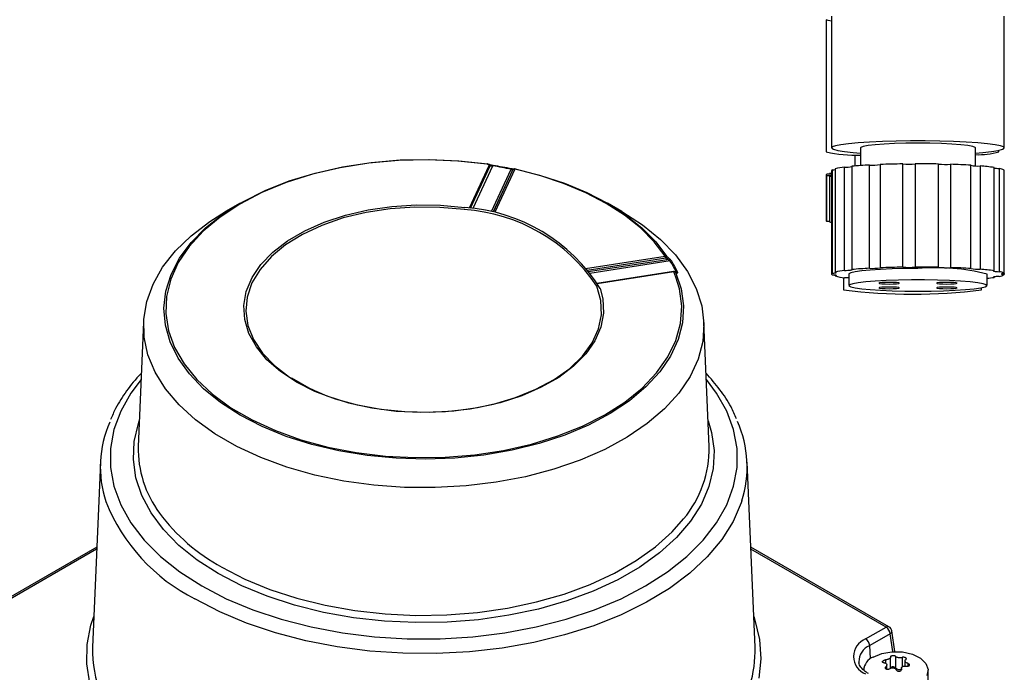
# Model space of a CAD drawing. Header units: millimetres. Extents: x 0 to 420, y -14 to 283.
# Tile 11 of 40: x 52 to 138, y 119 to 176. Entities that reach past the tile are written whole.
import ezdxf

# ---------------------------------------------------------------- set-up
doc = ezdxf.new("R2010")
doc.units = ezdxf.units.MM

msp = doc.modelspace()

# ---------------------------------------------------------------- linework, layer by layer
at = {"color": 7, "linetype": 'Continuous'}
for p, q in [((123.014, 176.337), (123.014, 164.889)), ((138.014, 164.889), (138.014, 176.337)), ((122.544, 176.017), (122.544, 164.545)), ((122.551, 176.002), (122.544, 176.017)), ((122.712, 175.941), (122.551, 176.002)), ((123.014, 175.891), (122.712, 175.941)), ((123.343, 165.067), (123.075, 164.966)), ((123.818, 165.162), (123.343, 165.067)), ((124.485, 165.25), (123.818, 165.162)), ((125.325, 165.327), (124.485, 165.25)), ((126.315, 165.392), (125.325, 165.327)), ((126.184, 165.091), (125.759, 165.014)), ((126.799, 165.16), (126.184, 165.091)), ((127.425, 165.442), (126.315, 165.392)), ((127.576, 165.216), (126.799, 165.16)), ((128.625, 165.476), (127.425, 165.442)), ((128.481, 165.259), (127.576, 165.216)), ((129.475, 165.285), (128.481, 165.259)), ((129.878, 165.494), (128.625, 165.476)), ((130.515, 165.294), (129.475, 165.285)), ((131.151, 165.494), (129.878, 165.494)), ((131.554, 165.285), (130.515, 165.294)), ((132.404, 165.476), (131.151, 165.494)), ((132.548, 165.259), (131.554, 165.285)), ((133.604, 165.442), (132.404, 165.476)), ((133.453, 165.216), (132.548, 165.259)), ((134.23, 165.16), (133.453, 165.216)), ((134.714, 165.392), (133.604, 165.442)), ((134.845, 165.091), (134.23, 165.16)), ((135.704, 165.327), (134.714, 165.392)), ((135.27, 165.014), (134.845, 165.091)), ((136.544, 165.25), (135.704, 165.327)), ((137.211, 165.162), (136.544, 165.25)), ((137.686, 165.067), (137.211, 165.162)), ((137.954, 164.966), (137.686, 165.067)), ((123.075, 164.966), (123.021, 164.864)), ((123.021, 164.864), (123.183, 164.761)), ((123.183, 164.761), (123.555, 164.663)), ((123.555, 164.663), (124.128, 164.571)), ((124.128, 164.571), (124.884, 164.489)), ((124.884, 164.489), (125.514, 164.437)), ((125.044, 164.275), (125.044, 163.311)), ((125.542, 164.932), (125.514, 164.889)), ((125.514, 164.889), (125.514, 163.348)), ((125.759, 165.014), (125.542, 164.932)), ((135.487, 164.932), (135.27, 165.014)), ((135.514, 164.889), (135.487, 164.932)), ((135.514, 163.323), (135.514, 164.889)), ((135.514, 164.437), (136.145, 164.489)), ((136.145, 164.489), (136.901, 164.571)), ((136.901, 164.571), (137.474, 164.663)), ((137.474, 164.663), (137.846, 164.761)), ((137.544, 164.545), (137.544, 164.678)), ((137.846, 164.761), (138.008, 164.864)), ((138.008, 164.864), (137.954, 164.966)), ((82.822, 163.562), (80.323, 163.159)), ((80.547, 163.241), (83.014, 163.621)), ((85.384, 163.795), (82.822, 163.562)), ((83.014, 163.621), (85.54, 163.837)), ((87.976, 163.855), (85.384, 163.795)), ((85.54, 163.837), (88.092, 163.888)), ((90.563, 163.743), (87.976, 163.855)), ((88.092, 163.888), (90.638, 163.771)), ((93.11, 163.458), (90.563, 163.743)), ((90.638, 163.771), (93.145, 163.49)), ((91.577, 159.687), (93.277, 163.351)), ((93.115, 163.469), (93.11, 163.458)), ((93.12, 163.477), (93.115, 163.469)), ((93.124, 163.484), (93.12, 163.477)), ((93.129, 163.489), (93.124, 163.484)), ((93.133, 163.492), (93.129, 163.489)), ((93.137, 163.493), (93.133, 163.492)), ((93.139, 163.493), (93.137, 163.493)), ((93.359, 163.317), (93.277, 163.351)), ((93.594, 163.347), (93.589, 163.34)), ((93.599, 163.351), (93.594, 163.347)), ((93.603, 163.354), (93.599, 163.351)), ((93.608, 163.356), (93.603, 163.354)), ((93.612, 163.355), (93.608, 163.356)), ((93.616, 163.352), (93.612, 163.355)), ((126.306, 154.427), (126.306, 163.398)), ((127.243, 163.442), (127.243, 154.471)), ((129.195, 154.522), (129.195, 163.493)), ((130.271, 163.502), (130.271, 154.532)), ((132.312, 154.514), (132.312, 163.485)), ((133.341, 163.458), (133.341, 154.487)), ((135.118, 154.404), (135.118, 163.375)), ((77.922, 162.593), (75.65, 161.87)), ((75.913, 162.012), (78.17, 162.702)), ((80.323, 163.159), (77.922, 162.593)), ((78.17, 162.702), (80.547, 163.241)), ((91.658, 159.652), (93.359, 163.317)), ((91.878, 159.657), (93.578, 163.321)), ((93.488, 159.365), (95.189, 163.029)), ((93.584, 163.331), (93.578, 163.321)), ((93.589, 163.34), (93.584, 163.331)), ((95.297, 162.956), (93.616, 159.336)), ((93.636, 159.331), (95.325, 162.97)), ((95.492, 163.026), (93.763, 159.301)), ((95.325, 162.97), (95.297, 162.956)), ((95.492, 163.026), (95.499, 163.036)), ((97.672, 162.474), (95.492, 163.026)), ((95.499, 163.036), (95.506, 163.044)), ((95.506, 163.044), (95.513, 163.05)), ((95.513, 163.05), (95.519, 163.055)), ((95.519, 163.055), (95.526, 163.058)), ((95.526, 163.058), (95.531, 163.059)), ((95.531, 163.059), (95.535, 163.058)), ((95.535, 163.058), (95.537, 163.057)), ((95.537, 163.057), (95.542, 163.055)), ((95.542, 163.055), (97.736, 162.499)), ((97.736, 162.499), (99.816, 161.812)), ((122.544, 162.547), (122.548, 162.559)), ((122.544, 162.547), (122.544, 158.552)), ((122.548, 162.535), (122.544, 162.547)), ((122.548, 162.559), (122.561, 162.572)), ((122.561, 162.522), (122.548, 162.535)), ((122.561, 162.572), (122.583, 162.584)), ((122.583, 162.51), (122.561, 162.522)), ((122.583, 162.584), (122.614, 162.596)), ((122.614, 162.498), (122.583, 162.51)), ((122.734, 162.601), (122.614, 162.596)), ((122.614, 158.502), (122.614, 162.498)), ((122.614, 162.498), (122.734, 162.493)), ((122.832, 162.606), (122.734, 162.601)), ((122.734, 162.493), (122.832, 162.488)), ((122.906, 162.613), (122.832, 162.606)), ((122.832, 162.488), (122.906, 162.481)), ((122.839, 162.607), (122.839, 162.647)), ((122.839, 162.647), (122.911, 162.641)), ((122.952, 162.62), (122.906, 162.613)), ((122.911, 162.641), (122.955, 162.634)), ((122.969, 162.627), (122.952, 162.62)), ((122.955, 162.634), (122.969, 162.627)), ((123.014, 162.896), (123.014, 153.925)), ((123.085, 154.008), (123.085, 162.979)), ((123.31, 163.064), (123.31, 154.094)), ((124.145, 154.246), (124.145, 163.216)), ((124.781, 163.287), (124.781, 154.316)), ((135.922, 163.316), (135.922, 154.346)), ((137.128, 154.211), (137.128, 163.182)), ((137.568, 163.102), (137.568, 154.131)), ((137.995, 153.969), (137.995, 162.94)), ((75.65, 161.87), (73.538, 161)), ((73.806, 161.179), (75.913, 162.012)), ((99.739, 161.791), (97.672, 162.474)), ((101.668, 160.986), (99.739, 161.791)), ((99.816, 161.812), (101.757, 161.002)), ((122.911, 162.453), (122.839, 162.447)), ((122.839, 162.447), (122.839, 158.451)), ((122.906, 162.481), (122.952, 162.474)), ((122.955, 162.46), (122.911, 162.453)), ((122.952, 162.474), (122.969, 162.467)), ((122.969, 162.467), (122.955, 162.46)), ((73.538, 161), (71.614, 159.996)), ((71.876, 160.213), (73.806, 161.179)), ((103.439, 160.067), (101.668, 160.986)), ((101.757, 161.002), (103.539, 160.077)), ((71.614, 159.996), (69.904, 158.87)), ((70.147, 159.128), (71.876, 160.213)), ((71.633, 160.075), (70.372, 159.347)), ((84.818, 159.796), (86.931, 159.931)), ((86.931, 159.931), (89.056, 159.899)), ((105.03, 159.045), (103.439, 160.067)), ((103.539, 160.077), (105.14, 159.048)), ((104.802, 159.347), (103.541, 160.075)), ((68.642, 157.937), (70.147, 159.128)), ((69.013, 158.494), (70.372, 159.347)), ((82.594, 159.279), (80.604, 158.795)), ((80.783, 159.039), (82.756, 159.497)), ((84.681, 159.598), (82.594, 159.279)), ((82.756, 159.497), (84.818, 159.796)), ((86.824, 159.746), (84.681, 159.598)), ((88.983, 159.721), (86.824, 159.746)), ((91.115, 159.522), (88.983, 159.721)), ((89.056, 159.899), (91.154, 159.701)), ((104.799, 159.349), (106.588, 158.195)), ((67.395, 157.26), (69.013, 158.494)), ((69.904, 158.87), (68.431, 157.637)), ((77.25, 157.684), (78.937, 158.431)), ((80.604, 158.795), (78.751, 158.155)), ((78.937, 158.431), (80.783, 159.039)), ((106.425, 157.931), (105.03, 159.045)), ((105.14, 159.048), (106.544, 157.927)), ((122.548, 158.539), (122.544, 158.552)), ((122.561, 158.527), (122.548, 158.539)), ((122.583, 158.515), (122.561, 158.527)), ((122.614, 158.502), (122.583, 158.515)), ((68.431, 157.637), (67.214, 156.315)), ((67.379, 156.656), (68.642, 157.937)), ((77.07, 157.373), (75.594, 156.463)), ((75.755, 156.811), (77.25, 157.684)), ((78.751, 158.155), (77.07, 157.373)), ((107.608, 156.738), (106.425, 157.931)), ((106.544, 157.927), (107.734, 156.727)), ((106.588, 158.195), (108.147, 156.935)), ((66.022, 155.93), (67.395, 157.26)), ((66.375, 155.3), (67.379, 156.656)), ((74.479, 155.83), (75.755, 156.811)), ((108.565, 155.48), (107.608, 156.738)), ((107.734, 156.727), (108.697, 155.461)), ((108.147, 156.935), (109.456, 155.584)), ((64.911, 154.52), (66.022, 155.93)), ((67.214, 156.315), (66.27, 154.92)), ((73.445, 154.757), (74.479, 155.83)), ((75.594, 156.463), (74.352, 155.443)), ((66.27, 154.92), (65.612, 153.471)), ((65.644, 153.888), (66.375, 155.3)), ((74.352, 155.443), (73.369, 154.334)), ((101.652, 154.41), (108.565, 155.48)), ((108.609, 155.301), (101.789, 154.246)), ((101.873, 154.143), (108.727, 155.203)), ((108.995, 155.06), (102.004, 153.978)), ((108.727, 155.203), (108.609, 155.301)), ((108.697, 155.461), (108.814, 155.362)), ((109.456, 155.584), (110.499, 154.158)), ((64.075, 153.049), (64.911, 154.52)), ((73.369, 154.334), (72.663, 153.156)), ((72.673, 153.614), (73.445, 154.757)), ((109.283, 154.139), (102.635, 153.11)), ((109.314, 154.104), (102.658, 153.075)), ((109.493, 153.665), (109.314, 154.104)), ((109.41, 154.116), (109.5, 154.13)), ((109.533, 154.042), (109.451, 154.077)), ((109.451, 154.077), (109.939, 152.63)), ((110.499, 154.158), (111.264, 152.674)), ((123.019, 153.946), (123.014, 153.925)), ((123.032, 153.967), (123.019, 153.946)), ((123.054, 153.988), (123.032, 153.967)), ((123.085, 154.008), (123.054, 153.988)), ((123.085, 154.008), (123.204, 154.016)), ((123.204, 154.016), (123.303, 154.025)), ((123.303, 154.025), (123.377, 154.036)), ((123.382, 154.083), (123.31, 154.094)), ((123.377, 154.036), (123.423, 154.047)), ((123.425, 154.071), (123.382, 154.083)), ((123.423, 154.047), (123.439, 154.059)), ((123.439, 154.059), (123.425, 154.071)), ((124.145, 154.246), (124.291, 154.248)), ((124.291, 154.248), (124.428, 154.254)), ((124.428, 154.254), (124.549, 154.261)), ((124.521, 153.948), (124.514, 153.925)), ((124.684, 154.04), (124.521, 153.948)), ((124.549, 154.261), (124.649, 154.27)), ((124.649, 154.27), (124.725, 154.28)), ((125.057, 154.127), (124.684, 154.04)), ((124.725, 154.28), (124.773, 154.292)), ((124.773, 154.292), (124.792, 154.304)), ((124.792, 154.304), (124.781, 154.316)), ((125.627, 154.207), (125.057, 154.127)), ((126.374, 154.276), (125.627, 154.207)), ((127.271, 154.334), (126.374, 154.276)), ((128.285, 154.376), (127.271, 154.334)), ((129.379, 154.402), (128.285, 154.376)), ((130.515, 154.411), (129.379, 154.402)), ((137.086, 154.2), (137.073, 154.187)), ((137.073, 154.187), (137.091, 154.175)), ((137.128, 154.211), (137.086, 154.2)), ((137.091, 154.175), (137.138, 154.164)), ((137.138, 154.164), (137.213, 154.153)), ((137.213, 154.153), (137.312, 154.144)), ((137.312, 154.144), (137.432, 154.137)), ((137.432, 154.137), (137.568, 154.131)), ((137.78, 153.937), (137.764, 153.925)), ((137.825, 153.949), (137.78, 153.937)), ((137.897, 153.96), (137.825, 153.949)), ((137.995, 153.969), (137.897, 153.96)), ((137.995, 153.969), (137.995, 153.882)), ((65.193, 152.437), (65.644, 153.888)), ((65.612, 153.471), (65.247, 151.989)), ((72.176, 152.42), (72.673, 153.614)), ((72.663, 153.156), (72.248, 151.932)), ((109.806, 152.634), (109.493, 153.665)), ((123.014, 153.925), (123.019, 153.904)), ((123.019, 153.904), (123.032, 153.884)), ((123.032, 153.884), (123.054, 153.863)), ((123.054, 153.863), (123.085, 153.842)), ((123.204, 153.835), (123.085, 153.842)), ((123.303, 153.826), (123.204, 153.835)), ((123.377, 153.815), (123.303, 153.826)), ((123.31, 153.757), (123.31, 153.825)), ((123.31, 153.757), (123.382, 153.767)), ((123.423, 153.803), (123.377, 153.815)), ((123.382, 153.767), (123.425, 153.779)), ((123.439, 153.791), (123.423, 153.803)), ((123.425, 153.779), (123.439, 153.791)), ((124.044, 153.619), (124.044, 152.559)), ((124.514, 153.925), (124.514, 152.929)), ((124.844, 153.087), (124.576, 152.998)), ((125.318, 153.171), (124.844, 153.087)), ((125.98, 153.246), (125.318, 153.171)), ((126.806, 153.31), (125.98, 153.246)), ((127.765, 153.36), (126.806, 153.31)), ((127.183, 153.159), (127.114, 153.131)), ((127.114, 153.131), (127.183, 153.103)), ((127.378, 153.182), (127.183, 153.159)), ((127.183, 153.103), (127.378, 153.079)), ((127.67, 153.198), (127.378, 153.182)), ((128.014, 153.204), (127.67, 153.198)), ((128.824, 153.394), (127.765, 153.36)), ((128.359, 153.198), (128.014, 153.204)), ((128.651, 153.182), (128.359, 153.198)), ((128.846, 153.159), (128.651, 153.182)), ((128.651, 153.079), (128.846, 153.103)), ((129.944, 153.412), (128.824, 153.394)), ((128.914, 153.131), (128.846, 153.159)), ((128.846, 153.103), (128.914, 153.131)), ((131.085, 153.412), (129.944, 153.412)), ((132.205, 153.394), (131.085, 153.412)), ((132.183, 153.159), (132.114, 153.131)), ((132.114, 153.131), (132.183, 153.103)), ((132.378, 153.182), (132.183, 153.159)), ((132.183, 153.103), (132.378, 153.079)), ((133.264, 153.36), (132.205, 153.394)), ((132.67, 153.198), (132.378, 153.182)), ((133.014, 153.204), (132.67, 153.198)), ((133.359, 153.198), (133.014, 153.204)), ((134.223, 153.31), (133.264, 153.36)), ((133.651, 153.182), (133.359, 153.198)), ((133.846, 153.159), (133.651, 153.182)), ((133.651, 153.079), (133.846, 153.103)), ((133.914, 153.131), (133.846, 153.159)), ((133.846, 153.103), (133.914, 153.131)), ((135.049, 153.246), (134.223, 153.31)), ((135.711, 153.171), (135.049, 153.246)), ((136.185, 153.087), (135.711, 153.171)), ((136.453, 152.998), (136.185, 153.087)), ((136.514, 152.929), (136.514, 153.925)), ((137.091, 153.675), (137.073, 153.663)), ((137.073, 153.663), (137.086, 153.651)), ((137.086, 153.651), (137.128, 153.639)), ((137.138, 153.687), (137.091, 153.675)), ((137.128, 153.685), (137.128, 153.639)), ((137.213, 153.697), (137.138, 153.687)), ((137.312, 153.707), (137.213, 153.697)), ((137.432, 153.714), (137.312, 153.707)), ((137.568, 153.719), (137.432, 153.714)), ((137.764, 153.925), (137.78, 153.913)), ((137.78, 153.913), (137.825, 153.902)), ((137.825, 153.902), (137.897, 153.891)), ((137.897, 153.891), (137.995, 153.882)), ((63.525, 151.534), (64.075, 153.049)), ((65.029, 150.966), (65.193, 152.437)), ((71.965, 151.199), (72.176, 152.42)), ((102.981, 151.64), (102.636, 152.87)), ((102.918, 152.674), (103.148, 151.764)), ((110.001, 151.141), (109.806, 152.634)), ((109.939, 152.63), (110.14, 151.16)), ((111.264, 152.674), (111.742, 151.151)), ((124.576, 152.998), (124.521, 152.905)), ((124.521, 152.905), (124.684, 152.814)), ((124.684, 152.814), (125.057, 152.727)), ((125.057, 152.727), (125.627, 152.647)), ((125.627, 152.647), (126.374, 152.577)), ((126.374, 152.577), (127.271, 152.52)), ((127.183, 152.754), (127.114, 152.726)), ((127.114, 152.726), (127.183, 152.699)), ((127.378, 152.778), (127.183, 152.754)), ((127.183, 152.699), (127.378, 152.675)), ((127.271, 152.52), (128.285, 152.478)), ((127.378, 153.079), (127.67, 153.064)), ((127.67, 152.794), (127.378, 152.778)), ((127.378, 152.675), (127.67, 152.659)), ((127.67, 153.064), (128.014, 153.058)), ((128.014, 152.799), (127.67, 152.794)), ((127.67, 152.659), (128.014, 152.654)), ((128.014, 153.058), (128.359, 153.064)), ((128.359, 152.794), (128.014, 152.799)), ((128.014, 152.654), (128.359, 152.659)), ((128.285, 152.478), (129.379, 152.452)), ((128.359, 153.064), (128.651, 153.079)), ((128.651, 152.778), (128.359, 152.794)), ((128.359, 152.659), (128.651, 152.675)), ((128.846, 152.754), (128.651, 152.778)), ((128.651, 152.675), (128.846, 152.699)), ((128.914, 152.726), (128.846, 152.754)), ((128.846, 152.699), (128.914, 152.726)), ((129.379, 152.452), (130.515, 152.443)), ((130.515, 152.443), (131.65, 152.452)), ((131.65, 152.452), (132.744, 152.478)), ((132.183, 152.754), (132.114, 152.726)), ((132.114, 152.726), (132.183, 152.699)), ((132.378, 152.778), (132.183, 152.754)), ((132.183, 152.699), (132.378, 152.675)), ((132.378, 153.079), (132.67, 153.064)), ((132.67, 152.794), (132.378, 152.778)), ((132.378, 152.675), (132.67, 152.659)), ((132.67, 153.064), (133.014, 153.058)), ((133.014, 152.799), (132.67, 152.794)), ((132.67, 152.659), (133.014, 152.654)), ((132.744, 152.478), (133.758, 152.52)), ((133.014, 153.058), (133.359, 153.064)), ((133.359, 152.794), (133.014, 152.799)), ((133.014, 152.654), (133.359, 152.659)), ((133.359, 153.064), (133.651, 153.079)), ((133.651, 152.778), (133.359, 152.794)), ((133.359, 152.659), (133.651, 152.675)), ((133.846, 152.754), (133.651, 152.778)), ((133.651, 152.675), (133.846, 152.699)), ((133.758, 152.52), (134.655, 152.577)), ((133.914, 152.726), (133.846, 152.754)), ((133.846, 152.699), (133.914, 152.726)), ((134.655, 152.577), (135.402, 152.647)), ((135.402, 152.647), (135.972, 152.727)), ((135.972, 152.727), (136.345, 152.814)), ((136.044, 152.559), (136.044, 152.74)), ((136.345, 152.814), (136.508, 152.905)), ((136.508, 152.905), (136.453, 152.998)), ((63.267, 149.993), (63.525, 151.534)), ((65.247, 151.989), (65.182, 150.492)), ((72.248, 151.932), (72.133, 150.688)), ((103.025, 150.394), (102.981, 151.64)), ((103.148, 151.764), (103.203, 150.537)), ((65.155, 149.493), (65.029, 150.966)), ((72.043, 149.973), (71.965, 151.199)), ((72.133, 150.688), (72.319, 149.446)), ((103.203, 150.537), (102.97, 149.317)), ((109.896, 149.644), (110.001, 151.141)), ((110.14, 151.16), (110.053, 149.686)), ((111.742, 151.151), (111.927, 149.606)), ((63.253, 149.759), (62.791, 138.945)), ((63.304, 148.445), (63.267, 149.993)), ((65.182, 150.492), (65.417, 149)), ((72.409, 148.764), (72.043, 149.973)), ((102.768, 149.156), (103.025, 150.394)), ((110.053, 149.686), (109.678, 148.228)), ((112.384, 138.945), (111.922, 149.759)), ((65.568, 148.038), (65.155, 149.493)), ((65.417, 149), (65.949, 147.535)), ((72.319, 149.446), (72.803, 148.231)), ((102.215, 147.952), (102.768, 149.156)), ((102.97, 149.317), (102.451, 148.127)), ((109.492, 148.165), (109.896, 149.644)), ((111.927, 149.606), (111.816, 148.059)), ((63.635, 146.909), (63.304, 148.445)), ((66.263, 146.62), (65.568, 148.038)), ((73.055, 147.594), (72.409, 148.764)), ((72.803, 148.231), (73.576, 147.067)), ((101.376, 146.803), (102.215, 147.952)), ((102.451, 148.127), (101.658, 146.988)), ((108.795, 146.723), (109.492, 148.165)), ((109.678, 148.228), (109.019, 146.804)), ((111.816, 148.059), (111.411, 146.529)), ((65.949, 147.535), (66.771, 146.114)), ((73.971, 146.487), (73.055, 147.594)), ((64.258, 145.403), (63.635, 146.909)), ((67.232, 145.256), (66.263, 146.62)), ((73.576, 147.067), (74.622, 145.977)), ((75.138, 145.461), (73.971, 146.487)), ((100.268, 145.733), (101.376, 146.803)), ((101.658, 146.988), (100.605, 145.922)), ((107.814, 145.336), (108.795, 146.723)), ((109.019, 146.804), (108.086, 145.432)), ((111.411, 146.529), (110.717, 145.033)), ((65.163, 143.946), (64.258, 145.403)), ((66.771, 146.114), (67.871, 144.758)), ((74.622, 145.977), (75.921, 144.981)), ((76.536, 144.536), (75.138, 145.461)), ((98.913, 144.763), (100.268, 145.733)), ((100.605, 145.922), (99.31, 144.949)), ((108.086, 145.432), (106.89, 144.129)), ((63.04, 144.777), (62.149, 143.587)), ((68.461, 143.963), (67.232, 145.256)), ((67.871, 144.758), (69.235, 143.484)), ((75.921, 144.981), (77.448, 144.1)), ((76.096, 144.905), (77.6, 144.037)), ((78.138, 143.729), (76.536, 144.536)), ((97.337, 143.911), (98.913, 144.763)), ((99.31, 144.949), (97.799, 144.085)), ((106.562, 144.025), (107.814, 145.336)), ((110.717, 145.033), (109.742, 143.591)), ((113.025, 143.587), (112.135, 144.777)), ((66.341, 142.555), (65.163, 143.946)), ((69.935, 142.76), (68.461, 143.963)), ((77.448, 144.1), (79.173, 143.35)), ((77.6, 144.037), (78.728, 143.523)), ((79.915, 143.055), (78.138, 143.729)), ((95.571, 143.194), (97.337, 143.911)), ((97.799, 144.085), (96.099, 143.349)), ((96.447, 143.523), (97.191, 143.851)), ((105.056, 142.806), (106.562, 144.025)), ((106.89, 144.129), (105.447, 142.913)), ((62.149, 143.587), (61.268, 142.021)), ((69.235, 143.484), (70.845, 142.31)), ((79.173, 143.35), (81.062, 142.746)), ((81.833, 142.527), (79.915, 143.055)), ((93.648, 142.626), (95.571, 143.194)), ((96.099, 143.349), (94.241, 142.752)), ((105.447, 142.913), (103.775, 141.798)), ((109.742, 143.591), (108.498, 142.219)), ((113.907, 142.021), (113.025, 143.587)), ((61.268, 142.021), (60.675, 140.41)), ((67.777, 141.247), (66.341, 142.555)), ((71.636, 141.66), (69.935, 142.76)), ((70.845, 142.31), (72.68, 141.251)), ((81.062, 142.746), (83.078, 142.3)), ((83.859, 142.154), (81.833, 142.527)), ((83.078, 142.3), (85.182, 142.02)), ((85.953, 141.943), (83.859, 142.154)), ((85.182, 142.02), (87.333, 141.913)), ((87.333, 141.913), (89.489, 141.98)), ((90.193, 142.02), (88.078, 141.898)), ((89.489, 141.98), (91.608, 142.219)), ((92.26, 142.306), (90.193, 142.02)), ((91.608, 142.219), (93.648, 142.626)), ((94.241, 142.752), (92.26, 142.306)), ((103.316, 141.695), (105.056, 142.806)), ((108.498, 142.219), (107, 140.935)), ((114.5, 140.41), (113.907, 142.021)), ((62.811, 140.946), (62.885, 141.162)), ((69.453, 140.039), (67.777, 141.247)), ((73.541, 140.678), (71.636, 141.66)), ((72.68, 141.251), (74.714, 140.322)), ((88.078, 141.898), (85.953, 141.943)), ((101.365, 140.708), (103.316, 141.695)), ((103.775, 141.798), (101.896, 140.8)), ((112.289, 141.162), (112.585, 140.168)), ((60.675, 140.41), (60.377, 138.773)), ((62.442, 139.384), (62.811, 140.946)), ((75.626, 139.827), (73.541, 140.678)), ((74.714, 140.322), (76.92, 139.534)), ((99.23, 139.857), (101.365, 140.708)), ((101.896, 140.8), (99.833, 139.931)), ((107, 140.935), (105.267, 139.754)), ((114.798, 138.773), (114.5, 140.41)), ((71.35, 138.944), (69.453, 140.039)), ((77.865, 139.117), (75.626, 139.827)), ((76.92, 139.534), (79.269, 138.899)), ((96.939, 139.155), (99.23, 139.857)), ((99.833, 139.931), (97.613, 139.202)), ((105.267, 139.754), (103.319, 138.689)), ((112.585, 140.168), (112.807, 138.596)), ((60.377, 138.773), (60.377, 137.126)), ((62.368, 137.807), (62.442, 139.384)), ((73.443, 137.976), (71.35, 138.944)), ((80.228, 138.558), (77.865, 139.117)), ((79.269, 138.899), (81.73, 138.425)), ((82.685, 138.157), (80.228, 138.558)), ((92.014, 138.23), (94.523, 138.61)), ((95.265, 138.623), (92.818, 138.2)), ((94.523, 138.61), (96.939, 139.155)), ((97.613, 139.202), (95.265, 138.623)), ((103.319, 138.689), (101.18, 137.755)), ((112.807, 138.596), (112.733, 137.02)), ((114.798, 137.126), (114.798, 138.773)), ((62.59, 136.236), (62.368, 137.807)), ((75.708, 137.147), (73.443, 137.976)), ((81.73, 138.425), (84.269, 138.118)), ((85.205, 137.918), (82.685, 138.157)), ((84.269, 138.118), (86.852, 137.982)), ((87.756, 137.846), (85.205, 137.918)), ((86.852, 137.982), (89.445, 138.02)), ((90.304, 137.94), (87.756, 137.846)), ((89.445, 138.02), (92.014, 138.23)), ((92.818, 138.2), (90.304, 137.94)), ((101.18, 137.755), (98.877, 136.963)), ((59.5, 137.571), (58.813, 121.508)), ((60.377, 137.126), (60.675, 135.489)), ((78.118, 136.467), (75.708, 137.147)), ((98.877, 136.963), (96.436, 136.322)), ((112.733, 137.02), (112.364, 135.457)), ((114.5, 135.489), (114.798, 137.126)), ((116.362, 121.508), (115.675, 137.571)), ((63.105, 134.687), (62.59, 136.236)), ((80.642, 135.944), (78.118, 136.467)), ((96.436, 136.322), (93.887, 135.839)), ((60.675, 135.489), (61.268, 133.878)), ((83.25, 135.585), (80.642, 135.944)), ((85.912, 135.394), (83.25, 135.585)), ((88.593, 135.372), (85.912, 135.394)), ((91.263, 135.521), (88.593, 135.372)), ((93.887, 135.839), (91.263, 135.521)), ((112.364, 135.457), (111.705, 133.927)), ((113.907, 133.878), (114.5, 135.489)), ((63.906, 133.179), (63.105, 134.687)), ((61.268, 133.878), (62.149, 132.313)), ((111.705, 133.927), (110.763, 132.447)), ((113.025, 132.313), (113.907, 133.878)), ((115.161, 134.058), (114.46, 132.438)), ((115.211, 134.211), (115.161, 134.058)), ((64.986, 131.731), (63.906, 133.179)), ((109.18, 131.544), (110.16, 132.656)), ((62.149, 132.313), (63.309, 130.808)), ((66.33, 130.358), (64.986, 131.731)), ((110.763, 132.447), (109.549, 131.034)), ((111.865, 130.808), (113.025, 132.313)), ((114.46, 132.438), (113.475, 130.868)), ((107.733, 130.237), (109.18, 131.544)), ((109.549, 131.034), (108.078, 129.705)), ((113.475, 130.868), (112.215, 129.365)), ((59.185, 130.208), (47.176, 123.275)), ((59.178, 130.034), (47.426, 123.25)), ((63.309, 130.808), (64.735, 129.383)), ((67.924, 129.077), (66.33, 130.358)), ((106.051, 129.029), (107.733, 130.237)), ((110.439, 129.383), (111.865, 130.808)), ((127.998, 123.275), (115.99, 130.208)), ((127.748, 123.25), (115.997, 130.034)), ((64.735, 129.383), (66.412, 128.051)), ((108.078, 129.705), (106.366, 128.476)), ((108.763, 128.051), (110.439, 129.383)), ((112.215, 129.365), (110.694, 127.944)), ((69.748, 127.903), (67.924, 129.077)), ((70.048, 128.466), (72.047, 127.431)), ((104.151, 127.933), (106.051, 129.029)), ((106.366, 128.476), (104.435, 127.361)), ((66.412, 128.051), (68.32, 126.827)), ((71.781, 126.85), (69.748, 127.903)), ((72.047, 127.431), (74.229, 126.526)), ((102.058, 126.961), (104.151, 127.933)), ((106.854, 126.827), (108.763, 128.051)), ((110.694, 127.944), (108.928, 126.621)), ((68.32, 126.827), (70.44, 125.725)), ((74, 125.93), (71.781, 126.85)), ((99.795, 126.126), (102.058, 126.961)), ((104.435, 127.361), (102.306, 126.373)), ((104.735, 125.725), (106.854, 126.827)), ((108.928, 126.621), (106.936, 125.411)), ((70.44, 125.725), (72.747, 124.758)), ((76.378, 125.154), (74, 125.93)), ((74.229, 126.526), (76.566, 125.763)), ((76.566, 125.763), (79.034, 125.15)), ((97.389, 125.437), (99.795, 126.126)), ((102.306, 126.373), (100.004, 125.524)), ((102.428, 124.758), (104.735, 125.725)), ((69.869, 124.584), (67.721, 125.702)), ((78.887, 124.531), (76.378, 125.154)), ((79.034, 125.15), (81.601, 124.695)), ((92.262, 124.528), (94.868, 124.903)), ((94.868, 124.903), (97.389, 125.437)), ((100.004, 125.524), (97.557, 124.823)), ((106.936, 125.411), (104.739, 124.324)), ((58.688, 123.432), (58.927, 124.171)), ((72.204, 123.599), (69.869, 124.584)), ((72.747, 124.758), (75.217, 123.934)), ((81.499, 124.068), (78.887, 124.531)), ((84.182, 123.771), (81.499, 124.068)), ((81.601, 124.695), (84.239, 124.403)), ((84.239, 124.403), (86.916, 124.277)), ((86.916, 124.277), (89.6, 124.319)), ((89.6, 124.319), (92.262, 124.528)), ((94.993, 124.279), (92.342, 123.899)), ((97.557, 124.823), (94.993, 124.279)), ((99.958, 123.934), (102.428, 124.758)), ((104.739, 124.324), (102.36, 123.374)), ((116.248, 124.171), (116.36, 123.847)), ((58.361, 121.757), (58.688, 123.432)), ((74.703, 122.757), (72.204, 123.599)), ((75.217, 123.934), (77.823, 123.265)), ((77.823, 123.265), (80.535, 122.756)), ((86.904, 123.643), (84.182, 123.771)), ((89.635, 123.686), (86.904, 123.643)), ((92.342, 123.899), (89.635, 123.686)), ((94.64, 122.756), (97.352, 123.265)), ((97.352, 123.265), (99.958, 123.934)), ((102.36, 123.374), (99.824, 122.571)), ((116.36, 123.847), (116.759, 122.177)), ((125.969, 122.223), (127.748, 123.25)), ((77.339, 122.069), (74.703, 122.757)), ((80.535, 122.756), (83.325, 122.414)), ((83.325, 122.414), (86.161, 122.241)), ((89.013, 122.241), (91.85, 122.414)), ((91.85, 122.414), (94.64, 122.756)), ((99.824, 122.571), (97.159, 121.922)), ((128.101, 122.674), (126.321, 121.647)), ((128.336, 121.123), (128.101, 122.674)), ((128.514, 121.13), (128.243, 122.917)), ((58.325, 120.072), (58.361, 121.757)), ((80.083, 121.541), (77.339, 122.069)), ((82.907, 121.178), (80.083, 121.541)), ((86.161, 122.241), (89.013, 122.241)), ((97.159, 121.922), (94.392, 121.434)), ((116.759, 122.177), (116.868, 120.493)), ((126.403, 120.516), (126.321, 121.647)), ((85.78, 120.985), (82.907, 121.178)), ((88.672, 120.964), (85.78, 120.985)), ((91.553, 121.114), (88.672, 120.964)), ((94.392, 121.434), (91.553, 121.114)), ((126.62, 120.657), (127.37, 120.966)), ((127.37, 120.966), (128.253, 121.118)), ((128.123, 119.662), (128.123, 120.625)), ((128.253, 121.118), (129.174, 121.096)), ((128.565, 120.718), (128.565, 119.709)), ((129.14, 120.628), (129.14, 119.784)), ((129.174, 121.096), (130.033, 120.903)), ((130.033, 120.903), (130.736, 120.559)), ((58.579, 118.393), (58.325, 120.072)), ((116.868, 120.493), (116.686, 118.811)), ((127.698, 120.405), (127.698, 120.12)), ((127.733, 119.816), (127.733, 119.62)), ((127.812, 119.584), (127.812, 119.975)), ((129.387, 120.334), (129.387, 119.863)), ((129.621, 120.108), (129.621, 119.842)), ((130.736, 120.559), (131.208, 120.102)), ((131.208, 120.102), (131.397, 119.581)), ((129.076, 119.646), (129.076, 119.554)), ((129.08, 119.608), (129.081, 119.645)), ((129.08, 119.608), (129.08, 119.566)), ((131.397, 119.581), (131.283, 119.053)), ((131.4, 118.255), (131.4, 119.514))]:
    msp.add_line(p, q, dxfattribs=at)
for centre, radius, start, end in [((125.112, 175.576), 11.327, 256.89429, 272.03598), ((135.679, 171.407), 7.111, 268.67743, 285.20581), ((93.074, 163.219), 0.242, 33.03637, 81.50184), ((93.11, 163.295), 0.2, 67.39423, 81.64264), ((93.12, 163.337), 0.157, 5.07137, 65.02875), ((93.21, 163.307), 0.149, 3.71906, 83.4595), ((87.993, 127.693), 36.1, 78.42543, 81.03993), ((128.304, 125.432), 38.018, 93.01251, 95.31735), ((126.555, 168.108), 4.717, 266.96741, 278.37978), ((130.304, 84.111), 79.39, 90.80058, 92.2098), ((129.669, 170.954), 7.476, 266.36058, 274.61387), ((130.52, 72.789), 90.713, 88.86828, 90.15756), ((132.995, 169.901), 6.453, 263.92046, 273.06885), ((131.43, 103.467), 60.021, 86.47734, 88.17594), ((135.72, 166.087), 2.778, 257.49357, 274.1762), ((87.991, 127.882), 35.877, 78.42549, 81.03998), ((95.239, 163.01), 0.0532, 100.7517, 158.41801), ((95.461, 162.855), 0.193, 116.8654, 148.38304), ((95.489, 162.869), 0.193, 116.05606, 148.38566), ((95.456, 162.856), 0.174, 77.94338, 138.93102), ((95.492, 162.863), 0.2, 77.73078, 116.02483), ((123.668, 157.576), 5.138, 97.31141, 99.28685), ((123.126, 162.872), 0.114, 111.1581, 168.1197), ((122.956, 166.101), 3.125, 272.37329, 276.51018), ((124.869, 156.854), 6.403, 96.49663, 104.09407), ((124.285, 165.534), 2.322, 266.54773, 282.33628), ((134.431, 144.438), 18.937, 81.81187, 85.48499), ((137.585, 166.163), 3.061, 261.42414, 269.69151), ((137.448, 162.144), 0.965, 55.48864, 82.84979), ((123.668, 167.518), 5.138, 260.71315, 262.68859), ((122.485, 153.273), 5.231, 86.11907, 88.58571), ((123.668, 163.522), 5.138, 260.71315, 262.68859), ((108.608, 155.311), 0.174, 59.22768, 104.39471), ((107.94, 155.228), 0.673, 6.27454, 21.96019), ((108.363, 155.541), 0.344, 315.87994, 346.52565), ((108.479, 155.443), 0.345, 315.86109, 346.39183), ((109.037, 154.887), 0.177, 58.88094, 103.61951), ((100.738, 149.969), 9.7, 25.39844, 31.6531), ((100.82, 149.918), 9.76, 25.39821, 31.65328), ((109.314, 153.941), 0.2, 67.32128, 98.79706), ((109.267, 154.094), 0.0476, 12.81303, 70.53346), ((109.347, 153.916), 0.192, 57.15618, 99.97998), ((109.337, 153.999), 0.138, 34.45477, 67.10103), ((109.419, 153.964), 0.138, 34.58429, 67.73492), ((109.535, 153.944), 0.189, 57.50764, 100.66705), ((124.869, 147.885), 6.402, 96.49596, 104.09474), ((128.307, 116.417), 38.063, 93.01388, 95.31599), ((126.555, 159.138), 4.717, 266.9676, 278.37869), ((130.304, 75.14), 79.39, 90.80058, 92.2098), ((129.669, 161.986), 7.478, 266.36203, 274.61242), ((130.52, 63.819), 90.713, 88.86828, 90.15756), ((132.077, 136.394), 18.084, 75.79556, 94.95699), ((132.995, 160.932), 6.454, 263.92105, 273.06825), ((131.431, 94.525), 59.992, 86.47693, 88.17635), ((135.72, 157.116), 2.778, 257.49357, 274.17725), ((134.429, 135.45), 18.955, 81.81359, 85.48327), ((137.448, 153.173), 0.965, 55.49198, 82.84646), ((124.869, 159.966), 6.402, 255.90526, 263.50404), ((124.087, 146.692), 6.914, 86.45872, 89.52537), ((134.961, 168.252), 14.772, 276.03478, 278.43452), ((137.448, 154.677), 0.965, 277.15209, 304.51122), ((130.044, 200.316), 48.133, 262.83923, 277.16077), ((105.991, 137.177), 9.686, 342.16659, 23.97833), ((69.159, 137.177), 9.663, 156.2464, 198.20922), ((72.173, 138.752), 9.385, 178.82453, 216.51926), ((102.791, 138.799), 9.594, 320.18389, 0.86916), ((75.009, 140.144), 16.176, 201.71694, 243.22184), ((78.071, 143.181), 16.761, 216.68902, 241.39923), ((127.894, 123.057), 0.242, 64.40904, 126.90003), ((127.328, 122.597), 0.777, 5.69049, 57.19765), ((127.748, 122.842), 0.5, 8.61692, 60.00224), ((127.985, 122.905), 0.258, 296.61917, 2.65685), ((70.134, 121.388), 11.322, 179.39045, 221.79909), ((105.739, 121.218), 10.627, 325.29109, 1.56375), ((126.545, 120.704), 1.624, 110.78337, 249.21663), ((126.895, 120.246), 1.514, 112.29936, 180.50547), ((125.548, 121.57), 0.777, 5.68803, 57.20011), ((127.143, 119.416), 1.347, 112.84852, 175.83138), ((128.352, 119.508), 0.293, 43.43076, 141.50288), ((128.913, 120.076), 0.506, 226.45779, 288.73256)]:
    msp.add_arc(centre, radius, start, end, dxfattribs=at)
for centre, start in [((90.153, 144.553), 33.67318), ((90.193, 144.732), 31.96884)]:
    msp.add_arc(centre, 14.999, start, 86.3262)
for points, knots in [([(93.616, 163.352), (93.6, 163.355), (93.551, 163.363), (93.467, 163.381), (93.352, 163.41), (93.272, 163.439), (93.227, 163.456)], [0, 0, 0, 0, 0.118707, 0.370841, 0.64148, 1, 1, 1, 1]), ([(93.359, 163.317), (93.387, 163.321), (93.434, 163.328), (93.494, 163.329), (93.531, 163.327), (93.557, 163.324), (93.571, 163.322), (93.578, 163.321)], [0, 0, 0, 0, 0.383063, 0.652037, 0.810399, 0.891068, 1, 1, 1, 1]), ([(95.189, 163.029), (95.199, 163.027), (95.215, 163.022), (95.242, 163.012), (95.268, 162.999), (95.292, 162.978), (95.296, 162.961), (95.297, 162.956)], [0, 0, 0, 0, 0.233949, 0.354688, 0.623667, 0.891077, 1, 1, 1, 1]), ([(95.387, 163.04), (95.377, 163.041), (95.345, 163.042), (95.292, 163.05), (95.249, 163.058), (95.229, 163.063)], [0, 0, 0, 0, 0.188188, 0.606094, 1, 1, 1, 1]), ([(108.995, 155.06), (108.991, 155.064), (108.984, 155.072), (108.965, 155.087), (108.927, 155.114), (108.845, 155.156), (108.773, 155.185), (108.727, 155.203)], [0, 0, 0, 0, 0.056768, 0.103302, 0.236367, 0.51415, 1, 1, 1, 1]), ([(109.128, 155.039), (109.122, 155.048), (109.1, 155.082), (109.046, 155.146), (108.949, 155.246), (108.866, 155.318), (108.814, 155.362)], [0, 0, 0, 0, 0.070728, 0.271533, 0.551517, 1, 1, 1, 1]), ([(109.5, 154.13), (109.502, 154.124), (109.506, 154.116), (109.499, 154.098), (109.478, 154.087), (109.46, 154.086), (109.452, 154.086)], [0, 0, 0, 0, 0.20896, 0.329699, 0.692151, 1, 1, 1, 1]), ([(109.492, 154.084), (109.49, 154.085), (109.483, 154.087), (109.476, 154.09), (109.472, 154.092)], [0, 0, 0, 0, 0.280184, 1, 1, 1, 1]), ([(109.533, 154.042), (109.55, 154.036), (109.583, 154.024), (109.638, 154.016), (109.657, 154.063), (109.645, 154.088), (109.637, 154.103)], [0, 0, 0, 0, 0.308158, 0.575299, 0.72948, 1, 1, 1, 1]), ([(63.063, 145.302), (63.041, 145.281), (62.56, 144.823), (61.789, 143.808), (60.898, 142.489), (60.53, 141.609), (60.395, 141.287)], [0, 0, 0, 0, 0.018804, 0.410807, 0.784295, 1, 1, 1, 1]), ([(114.76, 141.34), (114.608, 141.689), (114.217, 142.584), (113.328, 143.926), (112.524, 144.841), (112.112, 145.309)], [0, 0, 0, 0, 0.238429, 0.610224, 1, 1, 1, 1]), ([(128.118, 120.625), (128.118, 120.615), (128.119, 120.579), (128.066, 120.529), (127.991, 120.479), (127.887, 120.439), (127.787, 120.415), (127.723, 120.408), (127.698, 120.405)], [0, 0, 0, 0, 0.061425, 0.204302, 0.391757, 0.613155, 0.853217, 1, 1, 1, 1]), ([(128.565, 120.718), (128.551, 120.727), (128.521, 120.75), (128.458, 120.765), (128.386, 120.772), (128.31, 120.769), (128.24, 120.756), (128.18, 120.734), (128.137, 120.708), (128.114, 120.675), (128.118, 120.656), (128.119, 120.649)], [0, 0, 0, 0, 0.095636, 0.221485, 0.367848, 0.519964, 0.663875, 0.788497, 0.886784, 0.959315, 1, 1, 1, 1]), ([(128.565, 120.718), (128.586, 120.702), (128.634, 120.665), (128.73, 120.635), (128.842, 120.613), (128.961, 120.606), (129.061, 120.612), (129.12, 120.624), (129.14, 120.628)], [0, 0, 0, 0, 0.129982, 0.301833, 0.498518, 0.701355, 0.89436, 1, 1, 1, 1]), ([(129.466, 120.44), (129.48, 120.448), (129.505, 120.462), (129.522, 120.504), (129.501, 120.546), (129.46, 120.58), (129.402, 120.609), (129.332, 120.629), (129.258, 120.639), (129.192, 120.639), (129.154, 120.631), (129.14, 120.628)], [0, 0, 0, 0, 0.09143, 0.163838, 0.242969, 0.346749, 0.475073, 0.620061, 0.771154, 0.916572, 1, 1, 1, 1]), ([(126.219, 119.21), (126.122, 119.27), (125.871, 119.425), (125.576, 119.729), (125.379, 120.044), (125.395, 120.204), (125.397, 120.229)], [0, 0, 0, 0, 0.249737, 0.646833, 0.945558, 1, 1, 1, 1]), ([(127.579, 120.148), (127.556, 120.151), (127.515, 120.155), (127.463, 120.179), (127.431, 120.218), (127.433, 120.267), (127.462, 120.31), (127.511, 120.349), (127.574, 120.38), (127.639, 120.399), (127.681, 120.404), (127.698, 120.405)], [0, 0, 0, 0, 0.130559, 0.237645, 0.322552, 0.402551, 0.498075, 0.616261, 0.754309, 0.904229, 1, 1, 1, 1]), ([(127.579, 120.148), (127.614, 120.144), (127.681, 120.136), (127.764, 120.091), (127.813, 120.021), (127.814, 119.937), (127.78, 119.868), (127.747, 119.831), (127.733, 119.816)], [0, 0, 0, 0, 0.214563, 0.397256, 0.551666, 0.70304, 0.877646, 1, 1, 1, 1]), ([(128.059, 119.628), (128.036, 119.615), (127.99, 119.59), (127.912, 119.574), (127.836, 119.574), (127.768, 119.593), (127.715, 119.627), (127.684, 119.676), (127.681, 119.733), (127.701, 119.781), (127.723, 119.806), (127.733, 119.816)], [0, 0, 0, 0, 0.134808, 0.275337, 0.411074, 0.533545, 0.639887, 0.733957, 0.825952, 0.927542, 1, 1, 1, 1]), ([(129.083, 119.689), (129.083, 119.691), (129.083, 119.723), (129.127, 119.78), (129.206, 119.838), (129.312, 119.866), (129.414, 119.869), (129.477, 119.856), (129.501, 119.851)], [0, 0, 0, 0, 0.014758, 0.19543, 0.391972, 0.610431, 0.848981, 1, 1, 1, 1]), ([(129.621, 120.108), (129.584, 120.125), (129.517, 120.155), (129.438, 120.22), (129.389, 120.289), (129.383, 120.364), (129.42, 120.415), (129.453, 120.433), (129.466, 120.44)], [0, 0, 0, 0, 0.247707, 0.463318, 0.632567, 0.766913, 0.902183, 1, 1, 1, 1]), ([(129.621, 120.108), (129.644, 120.097), (129.687, 120.077), (129.738, 120.031), (129.767, 119.98), (129.768, 119.926), (129.738, 119.882), (129.688, 119.853), (129.623, 119.839), (129.559, 119.839), (129.518, 119.847), (129.501, 119.851)], [0, 0, 0, 0, 0.139842, 0.264441, 0.368415, 0.456921, 0.545396, 0.647972, 0.769604, 0.907671, 1, 1, 1, 1]), ([(128.634, 119.539), (128.615, 119.566), (128.573, 119.625), (128.473, 119.679), (128.357, 119.705), (128.236, 119.7), (128.134, 119.672), (128.079, 119.64), (128.059, 119.628)], [0, 0, 0, 0, 0.156988, 0.330519, 0.514956, 0.703452, 0.890181, 1, 1, 1, 1]), ([(128.634, 119.539), (128.647, 119.521), (128.674, 119.482), (128.738, 119.445), (128.811, 119.423), (128.889, 119.42), (128.961, 119.435), (129.023, 119.467), (129.066, 119.513), (129.085, 119.564), (129.081, 119.595), (129.08, 119.608)], [0, 0, 0, 0, 0.110704, 0.23435, 0.365877, 0.497569, 0.622822, 0.737643, 0.841537, 0.938466, 1, 1, 1, 1])]:
    msp.add_open_spline(points, degree=3, knots=knots, dxfattribs=at)

doc.saveas('drawing.dxf')
